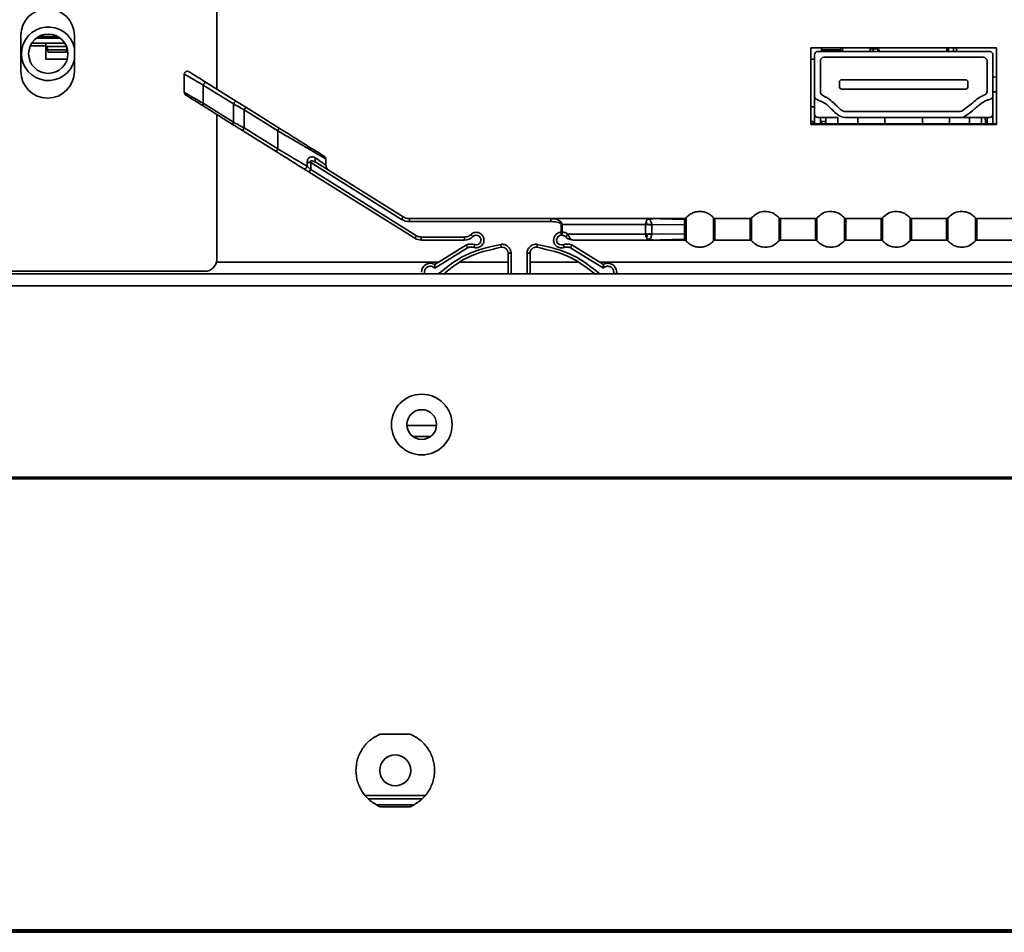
# Model space of a CAD drawing. Header units: millimetres. Extents: x 2 to 1120, y -2 to 861.
# Tile 22 of 226: x 309 to 337, y 103 to 129. Entities that reach past the tile are written whole.
import ezdxf

# ---------------------------------------------------------------- set-up
doc = ezdxf.new("R2010")
doc.units = ezdxf.units.MM

msp = doc.modelspace()

# ---------------------------------------------------------------- linework, layer by layer
at = {"color": 7, "linetype": 'Continuous', "lineweight": 35}
for p, q in [((314.8631, 126.7554), (314.8631, 129.1863)), ((309.3785, 127.2529), (309.3785, 128.2529)), ((309.8853, 128.2285), (310.4102, 128.2285)), ((310.8785, 128.2529), (310.8785, 127.2529)), ((309.6867, 128.0452), (310.0811, 128.0452)), ((310.0811, 127.9619), (310.0811, 128.0452)), ((310.0811, 128.0452), (310.6087, 128.0452)), ((310.0811, 127.9619), (310.0811, 127.5952)), ((310.6601, 127.9452), (310.0811, 127.9452)), ((336.6977, 127.9119), (331.4977, 127.9119)), ((331.4977, 127.9119), (331.4977, 125.7619)), ((332.3811, 127.8119), (332.3811, 127.9119)), ((335.3061, 127.8119), (335.3061, 127.9119)), ((335.4894, 127.9119), (335.4894, 127.8119)), ((336.6977, 125.7619), (336.6977, 127.9119)), ((310.6647, 127.8578), (310.1307, 127.8578)), ((310.1463, 127.7913), (310.6491, 127.7913)), ((331.5977, 127.7119), (331.5977, 126.5581)), ((331.6977, 127.8119), (336.4977, 127.8119)), ((332.3314, 127.8578), (331.7974, 127.8578)), ((331.8644, 127.6452), (336.3311, 127.6452)), ((333.2394, 127.8785), (333.1561, 127.8785)), ((333.2394, 127.8785), (333.2394, 127.8119)), ((333.2394, 127.8785), (333.3727, 127.8785)), ((333.3727, 127.8818), (333.3727, 127.8785)), ((336.5977, 126.5683), (336.5977, 127.7119)), ((310.0811, 127.5952), (310.6769, 127.5952)), ((331.4977, 127.5952), (331.5977, 127.5952)), ((331.7644, 126.6758), (331.7644, 127.5452)), ((336.4311, 127.5452), (336.4311, 126.6912)), ((313.9561, 127.1742), (313.9561, 126.6608)), ((336.6977, 127.0952), (336.6815, 127.0952)), ((315.3344, 126.3394), (314.4881, 126.8683)), ((314.4881, 126.8683), (314.4881, 126.3573)), ((315.4156, 126.4101), (314.5693, 126.9389)), ((332.2977, 126.9502), (332.2977, 126.8235)), ((332.3644, 127.0169), (335.8311, 127.0169)), ((335.8977, 126.8235), (335.8977, 126.9502)), ((331.5977, 126.0619), (331.5977, 126.5581)), ((335.8311, 126.7569), (332.3644, 126.7569)), ((336.6977, 126.6785), (336.5977, 126.6785)), ((336.5977, 126.0619), (336.5977, 126.5683)), ((314.481, 126.2866), (315.3273, 125.7578)), ((314.4881, 126.3573), (315.3344, 125.8285)), ((315.3344, 125.8285), (315.3344, 126.3394)), ((315.6755, 126.2477), (315.4156, 126.4101)), ((331.5977, 126.2619), (331.4977, 126.2619)), ((314.8631, 121.9863), (314.8631, 126.0479)), ((315.6314, 126.177), (315.6314, 125.6661)), ((316.5708, 125.59), (315.6314, 126.177)), ((316.6149, 125.6607), (315.6755, 126.2477)), ((331.5977, 125.7785), (331.5977, 126.0619)), ((335.6825, 126.1285), (332.4477, 126.1285)), ((336.5977, 126.0619), (336.5977, 125.7785)), ((315.3273, 125.7578), (315.5872, 125.5954)), ((331.5644, 125.8452), (331.4977, 125.8452)), ((331.4977, 125.7785), (336.6977, 125.7785)), ((331.4977, 125.7619), (336.6977, 125.7619)), ((331.5644, 125.7785), (331.5644, 125.8452)), ((331.6977, 125.9619), (331.9177, 125.9619)), ((331.7644, 125.7785), (331.7644, 125.9619)), ((331.7977, 125.8452), (331.7977, 125.7785)), ((331.9177, 125.8452), (331.7977, 125.8452)), ((331.9177, 125.9619), (331.9177, 125.7785)), ((332.2511, 125.9619), (331.9177, 125.9619)), ((332.4477, 125.9619), (335.7477, 125.9619)), ((332.8111, 125.7785), (332.8111, 125.9619)), ((333.5735, 125.7785), (333.5735, 125.9619)), ((334.6219, 125.7785), (334.6219, 125.9619)), ((335.3844, 125.7785), (335.3844, 125.9619)), ((335.9444, 125.9619), (335.7477, 125.9619)), ((336.2777, 125.9619), (335.9444, 125.9619)), ((336.2777, 125.7785), (336.2777, 125.9619)), ((336.2777, 125.9619), (336.4977, 125.9619)), ((336.3811, 125.9452), (336.3811, 125.9619)), ((336.3977, 125.7785), (336.3811, 125.9452)), ((336.4311, 125.9619), (336.4311, 125.7785)), ((315.5872, 125.5954), (316.5266, 125.0084)), ((315.6314, 125.6661), (316.5708, 125.0791)), ((316.5708, 125.0791), (316.5708, 125.59)), ((317.3964, 124.696), (317.3964, 124.595)), ((317.4983, 124.696), (317.3964, 124.696)), ((317.4983, 124.4995), (317.4983, 124.696)), ((317.4983, 124.696), (320.0388, 123.1085)), ((317.5975, 124.7203), (317.6647, 124.6903)), ((317.5996, 124.7253), (317.6398, 124.7135)), ((317.6647, 124.6903), (320.083, 123.1792)), ((317.9208, 124.6226), (317.9208, 124.7985)), ((317.4541, 124.4288), (317.4983, 124.4995)), ((320.4142, 122.5792), (317.4541, 124.4288)), ((320.4583, 122.6499), (317.4983, 124.4995)), ((320.2596, 123.1285), (324.2217, 123.1285)), ((320.2596, 123.0452), (320.2596, 123.1285)), ((324.2217, 123.0452), (320.2596, 123.0452)), ((324.2217, 123.1285), (326.9561, 123.1285)), ((324.2217, 123.1285), (324.2217, 123.0452)), ((324.5105, 122.9619), (324.5097, 122.7484)), ((324.5105, 122.9619), (324.5345, 122.9619)), ((326.8697, 122.9631), (324.5345, 122.9619)), ((324.5345, 122.7485), (324.5345, 122.9619)), ((326.8691, 122.9619), (327.0488, 122.9423)), ((326.8697, 122.9631), (326.8697, 122.694)), ((326.87, 122.966), (326.9079, 122.9648)), ((326.932, 123.1111), (326.9396, 123.1168)), ((326.932, 123.1111), (326.9447, 123.1102)), ((326.9544, 123.1246), (326.9396, 123.1168)), ((326.9447, 123.1102), (326.9396, 123.1168)), ((326.9447, 123.1102), (326.9872, 123.1091)), ((327.079, 123.1258), (326.9482, 123.1255)), ((326.9598, 123.1276), (326.9544, 123.1246)), ((326.9544, 123.1246), (326.9724, 123.1242)), ((327.9644, 123.1057), (326.9561, 123.1285)), ((326.9724, 123.1242), (326.9872, 123.1091)), ((327.0459, 122.9609), (327.0488, 122.9423)), ((327.9643, 122.9507), (327.0459, 122.9609)), ((327.9644, 123.1057), (327.9651, 123.1285)), ((328.0042, 123.1226), (328.0037, 123.1467)), ((329.7985, 123.1285), (328.8137, 123.1285)), ((328.8137, 122.5285), (328.8137, 123.1285)), ((329.7985, 123.1285), (329.7985, 122.5285)), ((329.837, 122.5104), (329.837, 123.1467)), ((330.6084, 123.1467), (330.6084, 122.5104)), ((331.6318, 123.1285), (330.647, 123.1285)), ((330.647, 122.5285), (330.647, 123.1285)), ((331.6318, 123.1285), (331.6318, 122.5285)), ((331.6704, 122.5104), (331.6704, 123.1467)), ((332.4418, 123.1467), (332.4418, 122.5104)), ((333.4651, 123.1285), (332.4803, 123.1285)), ((332.4803, 122.5285), (332.4803, 123.1285)), ((333.4651, 123.1285), (333.4651, 122.5285)), ((333.5037, 122.5104), (333.5037, 123.1467)), ((334.2751, 123.1467), (334.2751, 122.5104)), ((335.2985, 123.1285), (334.3137, 123.1285)), ((334.3137, 122.5285), (334.3137, 123.1285)), ((335.2985, 123.1285), (335.2985, 122.5285)), ((335.337, 122.5104), (335.337, 123.1467)), ((336.1084, 123.1467), (336.1084, 122.5104)), ((337.1318, 123.1285), (336.147, 123.1285)), ((336.147, 122.5285), (336.147, 123.1285)), ((324.5345, 122.7485), (324.5105, 122.7485)), ((326.8697, 122.694), (324.6914, 122.6952)), ((324.7043, 122.6714), (324.6914, 122.6952)), ((326.8698, 122.6953), (327.0488, 122.7148)), ((326.8705, 122.6911), (326.9245, 122.6928)), ((326.9245, 122.6928), (327.0459, 122.6962)), ((327.0488, 122.7148), (327.0459, 122.6962)), ((327.9643, 122.7064), (327.0459, 122.6962)), ((327.0488, 122.9423), (327.0488, 122.7148)), ((321.8031, 122.6119), (320.5908, 122.6119)), ((321.8031, 122.5285), (320.5908, 122.5285)), ((321.8031, 122.6119), (321.8031, 122.5285)), ((324.5133, 122.6652), (324.4662, 122.655)), ((324.6221, 122.6238), (324.6138, 122.6313)), ((326.9561, 122.5285), (324.8554, 122.5285)), ((326.9482, 122.541), (327.0791, 122.5313)), ((326.955, 122.5322), (326.9598, 122.5294)), ((327.9644, 122.5514), (326.9561, 122.5285)), ((327.0277, 122.5314), (327.079, 122.5313)), ((327.9651, 122.5285), (327.9644, 122.5514)), ((328.0037, 122.5104), (328.0042, 122.5345)), ((328.8137, 122.5285), (329.7985, 122.5285)), ((330.647, 122.5285), (331.6318, 122.5285)), ((332.4803, 122.5285), (333.4651, 122.5285)), ((334.3137, 122.5285), (335.2985, 122.5285)), ((336.147, 122.5285), (337.1318, 122.5285)), ((320.9678, 121.8468), (321.8553, 122.3899)), ((320.97, 121.7398), (321.8884, 122.3134)), ((323.0209, 121.5785), (323.0209, 122.1599)), ((323.5542, 122.1599), (323.6376, 122.1599)), ((323.6376, 122.1599), (323.6376, 121.5785)), ((324.7701, 122.3134), (325.6885, 121.7398)), ((324.8032, 122.3899), (325.6907, 121.8468)), ((605.1411, 121.5785), (202.7344, 121.5785)), ((242.0636, 121.6529), (314.5297, 121.6529)), ((322.2626, 121.579), (322.2626, 121.5785)), ((324.3959, 121.5785), (324.3959, 121.579)), ((202.9701, 121.2452), (604.9053, 121.2452)), ((321.02, 117.3319), (320.1888, 117.3319)), ((320.3589, 117.0252), (320.8499, 117.0252)), ((373.7277, 115.8919), (208.8031, 115.8919)), ((373.7294, 115.8452), (208.8031, 115.8452)), ((319.4411, 108.6952), (320.281, 108.6952)), ((320.6951, 106.9785), (319.027, 106.9785)), ((320.6044, 106.8785), (319.1177, 106.8785)), ((320.3646, 106.7119), (319.3575, 106.7119)), ((320.281, 106.6619), (319.4411, 106.6619)), ((202.2261, 103.1952), (605.6294, 103.1952)), ((202.2261, 103.1452), (605.6294, 103.1452)), ((207.2277, 103.2119), (600.6277, 103.2119))]:
    msp.add_line(p, q, dxfattribs=at)
at = {"color": 8, "linetype": 'Continuous', "lineweight": 35}
for p, q in [((309.6422, 127.9619), (310.0811, 127.9619)), ((309.809, 128.1785), (310.4864, 128.1785)), ((335.3561, 127.8119), (335.3561, 127.9119)), ((335.5727, 127.8119), (335.5727, 127.9119)), ((333.1561, 127.8785), (333.1561, 127.8119)), ((333.3727, 127.8785), (333.3727, 127.8119)), ((332.2511, 125.7785), (332.2511, 125.9619)), ((335.9444, 125.7785), (335.9444, 125.9619)), ((327.079, 123.1258), (327.0791, 123.1258)), ((323.1042, 121.5785), (323.1042, 122.1599)), ((323.5542, 122.1599), (323.5542, 121.5785)), ((321.0742, 121.9119), (314.8547, 121.9119)), ((323.0209, 121.9119), (321.6937, 121.9119)), ((324.9648, 121.9119), (323.6376, 121.9119)), ((565.6944, 121.9119), (325.5843, 121.9119))]:
    msp.add_line(p, q, dxfattribs=at)
at = {"color": 7, "linetype": 'Continuous', "lineweight": 35, "flags": 128}
for points in [[(333.2394, 127.8785), (333.2362, 127.9111), (333.236, 127.9119)], [(336.6815, 127.0952), (336.628, 127.0909), (336.5977, 127.0845)]]:
    msp.add_lwpolyline(points, dxfattribs=at)
at = {"color": 7, "linetype": 'Continuous', "lineweight": 35}
for centre, radius in [((310.1477, 127.7452), 0.55), ((320.6044, 117.3619), 0.85), ((320.6044, 117.3619), 0.4167), ((319.8611, 107.6785), 0.4333)]:
    msp.add_circle(centre, radius, dxfattribs=at)
for centre, radius, start, end in [((310.1285, 128.2529), 0.75, 360, 180), ((310.1477, 127.7452), 0.75, 13.00964, 346.99036), ((331.6977, 127.7119), 0.1, 90, 180), ((331.8644, 127.5452), 0.1, 90, 180), ((333.3227, 127.7952), 0.1, 9.59407, 60.01186), ((336.3311, 127.5452), 0.1, 0, 90), ((336.4977, 127.7119), 0.1, 0, 90), ((310.1285, 127.2529), 0.75, 180, 360), ((332.3644, 126.9502), 0.0667, 90, 180), ((332.3644, 126.8235), 0.0667, 180, 270), ((335.8311, 126.9502), 0.0667, 0, 90), ((335.8311, 126.8235), 0.0667, 270, 0), ((331.6977, 126.5581), 0.1, 180, 254.33978), ((331.8644, 126.6758), 0.1, 180, 246.84642), ((336.3311, 126.6912), 0.1, 291.64924, 0), ((336.4977, 126.5683), 0.1, 281.45575, 0), ((331.6977, 126.0619), 0.1, 180, 270), ((335.6825, 126.2285), 0.1, 270, 304.12354), ((336.4977, 126.0619), 0.1, 270, 0), ((320.2596, 123.4619), 0.3333, 238, 270), ((320.5908, 122.8619), 0.3333, 238, 270), ((321.8031, 122.8619), 0.3333, 270, 314.41531), ((321.9877, 122.084), 0.3333, 72.2898, 113.4052), ((322.1297, 122.5285), 0.1333, 252.2898, 134.41531), ((324.5169, 122.5281), 0.1367, 111.77168, 289.11301), ((324.6708, 122.084), 0.3333, 66.5948, 109.11301), ((322.8542, 122.1599), 0.1667, 0, 98.50809), ((323.8042, 122.1599), 0.1667, 81.49191, 180), ((314.5297, 121.9863), 0.3333, 270, 0), ((320.8459, 121.6285), 0.25, 60.82688, 180)]:
    msp.add_arc(centre, radius, start, end, dxfattribs=at)
for centre, major_axis, start_param, end_param in [((310.1102, 127.4452), (0, 0.5), 5.6827826, 6.2831853), ((310.6852, 127.4452), (0, 0.5), 0.3706553, 0.6004027), ((331.7769, 127.4452), (0, 0.5), 5.6827826, 5.9159773), ((332.3519, 127.4452), (0, 0.5), 0.367208, 0.6004027), ((310.1463, 128.1713), (0, 0.38), 2.54119, 3.1415927), ((310.6491, 128.1713), (0, 0.38), 3.1415927, 3.7419953), ((331.813, 128.1713), (0, 0.38), 2.54119, 2.8110445), ((332.3158, 128.1713), (0, 0.38), 3.4721408, 3.7419953)]:
    msp.add_ellipse(centre, major_axis=major_axis, ratio=0.0725806, start_param=start_param, end_param=end_param, dxfattribs=at)
for points, knots in [([(333.2394, 127.8952), (333.2425, 127.8952), (333.2488, 127.8952), (333.2761, 127.8952), (333.3033, 127.8952), (333.3199, 127.8952), (333.3227, 127.8952)], [0, 0, 0, 0, 0.3115967, 0.6231528, 0.935702, 1, 1, 1, 1]), ([(333.3227, 127.8952), (333.3318, 127.8946), (333.3489, 127.8935), (333.3651, 127.8856), (333.3727, 127.8818)], [0, 0, 0, 0, 0.5293229, 1, 1, 1, 1]), ([(314.0836, 127.2425), (314.0766, 127.2461), (314.0627, 127.2532), (314.0396, 127.2561), (314.0178, 127.2532), (313.9982, 127.2452), (313.9811, 127.2326), (313.9673, 127.2154), (313.9577, 127.1941), (313.9566, 127.1785), (313.9561, 127.1707)], [0, 0, 0, 0, 0.1313667, 0.2613578, 0.3852422, 0.4995246, 0.6142712, 0.7385117, 0.868678, 1, 1, 1, 1]), ([(314.5693, 126.9389), (314.5039, 126.9798), (314.3732, 127.0615), (314.2173, 127.1589), (314.1057, 127.2287), (314.0909, 127.2379), (314.0836, 127.2425)], [0, 0, 0, 0, 0.2511114, 0.501442, 0.7510196, 1, 1, 1, 1]), ([(313.9563, 126.6597), (313.9573, 126.6506), (313.9592, 126.632), (313.9733, 126.607), (313.9881, 126.5957), (313.9953, 126.5902)], [0, 0, 0, 0, 0.3285577, 0.6737666, 1, 1, 1, 1]), ([(313.9953, 126.5902), (314.0026, 126.5856), (314.0173, 126.5764), (314.1289, 126.5066), (314.2848, 126.4092), (314.4156, 126.3275), (314.481, 126.2866)], [0, 0, 0, 0, 0.2489796, 0.4985566, 0.7488863, 1, 1, 1, 1]), ([(332.4477, 126.1285), (332.4356, 126.1307), (332.392, 126.1385), (332.2549, 126.2469), (332.0929, 126.4323), (331.904, 126.5391), (331.8251, 126.5838)], [0, 0, 0, 0, 0.0472618, 0.1695434, 0.6527195, 1, 1, 1, 1]), ([(336.3679, 126.5982), (336.3068, 126.5683), (336.1848, 126.5085), (335.9894, 126.3361), (335.8372, 126.2206), (335.7386, 126.1458)], [0, 0, 0, 0, 0.2615811, 0.5217384, 1, 1, 1, 1]), ([(315.3344, 126.3394), (315.3739, 126.3177), (315.4692, 126.2652), (315.5716, 126.2096), (315.6314, 126.177)], [0, 0, 0, 0, 0.4156263, 1, 1, 1, 1]), ([(331.6707, 126.4618), (331.7435, 126.433), (331.9258, 126.3608), (332.0946, 126.168), (332.2518, 126.0337), (332.3566, 125.9719), (332.4203, 125.9649), (332.4477, 125.9619)], [0, 0, 0, 0, 0.247605, 0.6201531, 0.7971139, 0.9124979, 1, 1, 1, 1]), ([(335.7477, 125.9619), (335.7489, 125.962), (335.7546, 125.9629), (335.7765, 125.974), (335.859, 126.0228), (336.0196, 126.1388), (336.2052, 126.314), (336.3852, 126.435), (336.4894, 126.4627), (336.5176, 126.4702)], [0, 0, 0, 0, 0.0037488, 0.0186565, 0.0779805, 0.3151059, 0.6530655, 0.9060231, 1, 1, 1, 1]), ([(315.6314, 125.6661), (315.5716, 125.6986), (315.4692, 125.7543), (315.3739, 125.8067), (315.3344, 125.8285)], [0, 0, 0, 0, 0.584381, 1, 1, 1, 1]), ([(317.8816, 124.8692), (317.876, 124.8727), (317.8647, 124.8798), (317.7771, 124.9345), (317.6469, 125.0159), (317.4234, 125.1555), (317.076, 125.3726), (316.7687, 125.5646), (316.6149, 125.6607)], [0, 0, 0, 0, 0.124719, 0.2495489, 0.3745554, 0.4997446, 0.7495841, 1, 1, 1, 1]), ([(316.5266, 125.0084), (316.664, 124.9226), (316.9384, 124.7511), (317.1804, 124.5999), (317.3012, 124.5243)], [0, 0, 0, 0, 0.5004127, 1, 1, 1, 1]), ([(317.3964, 124.595), (317.2887, 124.6582), (317.0338, 124.8075), (316.7403, 124.9797), (316.5708, 125.0791)], [0, 0, 0, 0, 0.422616, 1, 1, 1, 1]), ([(317.3964, 124.696), (317.3973, 124.7141), (317.399, 124.7487), (317.4163, 124.7957), (317.4439, 124.832), (317.4889, 124.8602), (317.5547, 124.8684), (317.5986, 124.8448), (317.6231, 124.8316)], [0, 0, 0, 0, 0.1292178, 0.2466466, 0.3633849, 0.4872253, 0.7133319, 1, 1, 1, 1]), ([(317.6647, 124.6903), (317.6558, 124.6973), (317.6376, 124.7118), (317.6216, 124.7465), (317.6153, 124.7875), (317.6206, 124.8171), (317.6231, 124.8316)], [0, 0, 0, 0, 0.2448089, 0.5000007, 0.7551921, 1, 1, 1, 1]), ([(317.9208, 124.7997), (317.9203, 124.8055), (317.9195, 124.817), (317.9137, 124.8333), (317.9028, 124.8526), (317.89, 124.8627), (317.8816, 124.8692)], [0, 0, 0, 0, 0.208311, 0.4167269, 0.6208617, 1, 1, 1, 1]), ([(317.9992, 124.4813), (317.9862, 124.491), (317.9642, 124.5073), (317.9425, 124.5386), (317.9252, 124.575), (317.9225, 124.6042), (317.9208, 124.6227)], [0, 0, 0, 0, 0.28758917, 0.4838942, 0.67217633, 1, 1, 1, 1]), ([(317.3012, 124.5243), (317.3213, 124.5118), (317.3687, 124.4822), (317.4229, 124.4483), (317.4541, 124.4288)], [0, 0, 0, 0, 0.4244699, 1, 1, 1, 1]), ([(317.3964, 124.595), (317.3936, 124.5888), (317.3882, 124.5765), (317.3768, 124.5594), (317.3643, 124.545), (317.3513, 124.5337), (317.338, 124.5255), (317.3246, 124.5206), (317.3116, 124.5196), (317.3047, 124.5228), (317.3013, 124.5243)], [0, 0, 0, 0, 0.1308728, 0.2601394, 0.3841247, 0.4999997, 0.615875, 0.7398605, 0.8691272, 1, 1, 1, 1]), ([(317.3964, 124.595), (317.4124, 124.58), (317.4448, 124.5497), (317.4804, 124.5163), (317.4983, 124.4995)], [0, 0, 0, 0, 0.49593684, 1, 1, 1, 1]), ([(328.0037, 123.1467), (328.0266, 123.1714), (328.0741, 123.2225), (328.1662, 123.2803), (328.2731, 123.3195), (328.3894, 123.3331), (328.5057, 123.3195), (328.6126, 123.2803), (328.7048, 123.2225), (328.7522, 123.1714), (328.7751, 123.1467)], [0, 0, 0, 0, 0.1143113, 0.2373161, 0.3668852, 0.5000042, 0.6331225, 0.7626898, 0.885692, 1, 1, 1, 1]), ([(330.6084, 123.1467), (330.5724, 123.1832), (330.4968, 123.2597), (330.3399, 123.3244), (330.1573, 123.3359), (329.9726, 123.2794), (329.8807, 123.1895), (329.837, 123.1467)], [0, 0, 0, 0, 0.174207, 0.3654413, 0.5645272, 0.7930043, 1, 1, 1, 1]), ([(332.4418, 123.1467), (332.4057, 123.1832), (332.3302, 123.2597), (332.1732, 123.3244), (331.9906, 123.3359), (331.8059, 123.2794), (331.7141, 123.1895), (331.6704, 123.1467)], [0, 0, 0, 0, 0.17420702, 0.36544129, 0.56452719, 0.79300429, 1, 1, 1, 1]), ([(334.2751, 123.1467), (334.2391, 123.1832), (334.1635, 123.2597), (334.0066, 123.3244), (333.824, 123.3359), (333.6393, 123.2794), (333.5474, 123.1895), (333.5037, 123.1467)], [0, 0, 0, 0, 0.17420702, 0.36544129, 0.56452719, 0.79300429, 1, 1, 1, 1]), ([(336.1084, 123.1467), (336.0724, 123.1832), (335.9968, 123.2597), (335.8399, 123.3244), (335.6573, 123.3359), (335.4726, 123.2794), (335.3807, 123.1895), (335.337, 123.1467)], [0, 0, 0, 0, 0.174207, 0.3654413, 0.5645272, 0.7930043, 1, 1, 1, 1]), ([(324.5345, 122.9619), (324.5331, 122.9729), (324.5302, 122.9963), (324.5096, 123.0289), (324.4785, 123.059), (324.4237, 123.0923), (324.3368, 123.1218), (324.2629, 123.1261), (324.2217, 123.1285)], [0, 0, 0, 0, 0.0838771, 0.1781544, 0.2885998, 0.4188506, 0.6755616, 1, 1, 1, 1]), ([(324.2217, 123.0452), (324.2766, 123.043), (324.3584, 123.0397), (324.4508, 123.015), (324.4924, 122.9936), (324.5062, 122.977), (324.5098, 122.9683), (324.5102, 122.964), (324.5105, 122.9619)], [0, 0, 0, 0, 0.5229232, 0.7769512, 0.911199, 0.9588929, 0.9798326, 1, 1, 1, 1]), ([(326.89, 123.0406), (326.8855, 123.0272), (326.8774, 123.0033), (326.872, 122.9754), (326.8697, 122.9631)], [0, 0, 0, 0, 0.5599152, 1, 1, 1, 1]), ([(326.932, 123.1111), (326.9238, 123.1029), (326.9076, 123.0866), (326.8958, 123.0559), (326.89, 123.0406)], [0, 0, 0, 0, 0.50101253, 1, 1, 1, 1]), ([(326.9079, 122.9648), (326.9059, 122.9777), (326.9018, 123.0043), (326.8941, 123.0283), (326.8901, 123.0406)], [0, 0, 0, 0, 0.4891844, 1, 1, 1, 1]), ([(326.9079, 122.9648), (326.9307, 122.9641), (326.9762, 122.9627), (327.0227, 122.9615), (327.0459, 122.9609)], [0, 0, 0, 0, 0.5003805, 1, 1, 1, 1]), ([(326.9561, 123.1285), (326.9555, 123.1285), (326.9542, 123.1285), (326.9544, 123.1284), (326.9567, 123.1281), (326.9586, 123.1278), (326.9598, 123.1276)], [0, 0, 0, 0, 0.2292679, 0.4607127, 0.6469776, 1, 1, 1, 1]), ([(327.9712, 123.1285), (327.7792, 123.1284), (327.434, 123.1282), (327.103, 123.1284), (326.9561, 123.1285)], [0, 0, 0, 0, 0.55619212, 1, 1, 1, 1]), ([(326.9598, 123.1276), (326.9613, 123.1274), (326.9642, 123.1271), (326.9691, 123.1261), (326.971, 123.125), (326.9724, 123.1242)], [0, 0, 0, 0, 0.2287975, 0.4679393, 1, 1, 1, 1]), ([(326.9872, 123.1091), (326.9926, 123.101), (327.0031, 123.0848), (327.0239, 123.0492), (327.0379, 123.0072), (327.0433, 122.9759), (327.0459, 122.9609)], [0, 0, 0, 0, 0.2555595, 0.5078912, 0.7630874, 1, 1, 1, 1]), ([(327.9643, 122.9507), (327.9642, 122.9677), (327.9638, 123.0017), (327.9638, 123.0452), (327.9639, 123.0815), (327.9642, 123.0976), (327.9644, 123.1057)], [0, 0, 0, 0, 0.2504375, 0.4997766, 0.7492322, 1, 1, 1, 1]), ([(328.0042, 122.9576), (328.0016, 122.9565), (327.9965, 122.9543), (327.9865, 122.9521), (327.9756, 122.9507), (327.9681, 122.9507), (327.9643, 122.9507)], [0, 0, 0, 0, 0.2467578, 0.4999973, 0.7532382, 1, 1, 1, 1]), ([(327.9643, 122.7064), (327.9645, 122.7262), (327.965, 122.7656), (327.9652, 122.8286), (327.965, 122.8915), (327.9645, 122.931), (327.9643, 122.9507)], [0, 0, 0, 0, 0.2503047, 0.5002511, 0.750095, 1, 1, 1, 1]), ([(328.0042, 123.1226), (328.0016, 123.1201), (327.9964, 123.115), (327.9865, 123.1096), (327.9757, 123.1062), (327.9681, 123.1059), (327.9644, 123.1057)], [0, 0, 0, 0, 0.2473135, 0.5007216, 0.7537548, 1, 1, 1, 1]), ([(327.9651, 123.1285), (327.9688, 123.1288), (327.9761, 123.1292), (327.9866, 123.133), (327.9962, 123.1387), (328.0012, 123.1441), (328.0037, 123.1467)], [0, 0, 0, 0, 0.2464645, 0.4993537, 0.7525778, 1, 1, 1, 1]), ([(328.0042, 122.6995), (328.0041, 122.7204), (328.0037, 122.762), (328.0037, 122.8286), (328.0037, 122.8951), (328.004, 122.9367), (328.0042, 122.9576)], [0, 0, 0, 0, 0.2501187, 0.5000209, 0.7500297, 1, 1, 1, 1]), ([(328.0042, 122.9576), (328.0045, 122.9927), (328.0052, 123.0645), (328.0045, 123.103), (328.0042, 123.1226)], [0, 0, 0, 0, 0.4891798, 1, 1, 1, 1]), ([(328.7751, 123.1467), (328.7751, 123.1442), (328.7751, 123.1386), (328.7751, 123.0955), (328.7751, 123.0381), (328.7751, 122.9784), (328.7751, 122.9069), (328.7751, 122.8285), (328.7751, 122.7502), (328.7751, 122.6787), (328.7751, 122.619), (328.7751, 122.5616), (328.7751, 122.5185), (328.7751, 122.5129), (328.7751, 122.5104)], [0, 0, 0, 0, 0.09031842, 0.20456319, 0.27141989, 0.34393615, 0.4207855, 0.5, 0.5792145, 0.65606385, 0.72858011, 0.79543681, 0.90968158, 1, 1, 1, 1]), ([(328.8137, 123.1285), (328.8053, 123.1296), (328.7904, 123.1316), (328.7798, 123.1421), (328.7751, 123.1467)], [0, 0, 0, 0, 0.56, 1, 1, 1, 1]), ([(329.837, 123.1467), (329.8309, 123.141), (329.8199, 123.1307), (329.805, 123.1292), (329.7985, 123.1285)], [0, 0, 0, 0, 0.56, 1, 1, 1, 1]), ([(330.647, 123.1259), (330.6434, 123.1261), (330.636, 123.1266), (330.6254, 123.1303), (330.6158, 123.136), (330.6108, 123.1414), (330.6083, 123.1441)], [0, 0, 0, 0, 0.2469988, 0.5001123, 0.7531668, 1, 1, 1, 1]), ([(330.6084, 123.1467), (330.6146, 123.141), (330.6256, 123.1307), (330.6405, 123.1292), (330.647, 123.1285)], [0, 0, 0, 0, 0.56, 1, 1, 1, 1]), ([(331.6704, 123.1467), (331.6642, 123.141), (331.6532, 123.1307), (331.6383, 123.1292), (331.6318, 123.1285)], [0, 0, 0, 0, 0.56, 1, 1, 1, 1]), ([(332.4803, 123.1259), (332.4767, 123.1261), (332.4693, 123.1266), (332.4588, 123.1303), (332.4492, 123.136), (332.4441, 123.1414), (332.4416, 123.1441)], [0, 0, 0, 0, 0.2469988, 0.5001123, 0.7531668, 1, 1, 1, 1]), ([(332.4418, 123.1467), (332.4479, 123.141), (332.459, 123.1307), (332.4738, 123.1292), (332.4803, 123.1285)], [0, 0, 0, 0, 0.56, 1, 1, 1, 1]), ([(333.5037, 123.1467), (333.4975, 123.141), (333.4865, 123.1307), (333.4717, 123.1292), (333.4651, 123.1285)], [0, 0, 0, 0, 0.56, 1, 1, 1, 1]), ([(334.3137, 123.1259), (334.31, 123.1261), (334.3026, 123.1266), (334.2921, 123.1303), (334.2825, 123.136), (334.2775, 123.1414), (334.275, 123.1441)], [0, 0, 0, 0, 0.2469988, 0.5001123, 0.7531668, 1, 1, 1, 1]), ([(334.2751, 123.1467), (334.2813, 123.141), (334.2923, 123.1307), (334.3071, 123.1292), (334.3137, 123.1285)], [0, 0, 0, 0, 0.56, 1, 1, 1, 1]), ([(335.337, 123.1467), (335.3309, 123.141), (335.3199, 123.1307), (335.305, 123.1292), (335.2985, 123.1285)], [0, 0, 0, 0, 0.56, 1, 1, 1, 1]), ([(336.147, 123.1259), (336.1434, 123.1261), (336.136, 123.1266), (336.1254, 123.1303), (336.1158, 123.136), (336.1108, 123.1414), (336.1083, 123.1441)], [0, 0, 0, 0, 0.2469988, 0.5001123, 0.7531668, 1, 1, 1, 1]), ([(336.1084, 123.1467), (336.1146, 123.141), (336.1256, 123.1307), (336.1405, 123.1292), (336.147, 123.1285)], [0, 0, 0, 0, 0.56, 1, 1, 1, 1]), ([(322.0638, 122.3221), (322.08, 122.3181), (322.1143, 122.3097), (322.1703, 122.3132), (322.2274, 122.3319), (322.279, 122.3674), (322.3183, 122.4161), (322.341, 122.4708), (322.3487, 122.5261), (322.3425, 122.5791), (322.3242, 122.6292), (322.2925, 122.6751), (322.2477, 122.7138), (322.1907, 122.7396), (322.1286, 122.7482), (322.0702, 122.7393), (322.0184, 122.7178), (321.9915, 122.6948), (321.978, 122.6833)], [0, 0, 0, 0, 0.0547884, 0.115684, 0.1814602, 0.249979, 0.3184979, 0.3842741, 0.4422266, 0.4999871, 0.5579396, 0.6157, 0.6814761, 0.749995, 0.8185138, 0.88429, 0.9421924, 1, 1, 1, 1]), ([(321.978, 122.6833), (321.9863, 122.6749), (322.0035, 122.6573), (322.0231, 122.6373), (322.0344, 122.6257), (322.0357, 122.6244), (322.0364, 122.6238)], [0, 0, 0, 0, 0.27026133, 0.56242939, 0.78973642, 1, 1, 1, 1]), ([(324.5097, 122.7484), (324.4946, 122.747), (324.4644, 122.7442), (324.4202, 122.7278), (324.3789, 122.7023), (324.3432, 122.6667), (324.3166, 122.6242), (324.3008, 122.5785), (324.2951, 122.5325), (324.2989, 122.4875), (324.3116, 122.4441), (324.3338, 122.4029), (324.3652, 122.366), (324.4055, 122.3361), (324.4515, 122.316), (324.499, 122.3072), (324.5456, 122.3079), (324.5745, 122.3161), (324.5889, 122.3202)], [0, 0, 0, 0, 0.0600248, 0.1199285, 0.1848985, 0.2513735, 0.3176585, 0.3820865, 0.4412692, 0.5002125, 0.5599563, 0.6194588, 0.6842052, 0.750569, 0.8168646, 0.881416, 0.9407683, 1, 1, 1, 1]), ([(324.5097, 122.7484), (324.5097, 122.7428), (324.5097, 122.7318), (324.5083, 122.7109), (324.5104, 122.6888), (324.5105, 122.6762), (324.5107, 122.6717), (324.511, 122.6707), (324.5115, 122.6688), (324.5126, 122.666), (324.513, 122.6655), (324.5133, 122.6652)], [0, 0, 0, 0, 0.1264477, 0.2534174, 0.5016831, 0.7217919, 0.7502593, 0.7621009, 0.7871022, 0.8749795, 1, 1, 1, 1]), ([(324.5345, 122.7485), (324.5346, 122.7378), (324.5347, 122.7213), (324.5324, 122.7018), (324.5298, 122.6886), (324.5263, 122.6782), (324.5213, 122.6682), (324.5169, 122.6664), (324.514, 122.6653)], [0, 0, 0, 0, 0.2473519, 0.3784021, 0.5106514, 0.6413482, 0.7679273, 1, 1, 1, 1]), ([(324.6914, 122.6952), (324.6754, 122.7066), (324.646, 122.7275), (324.592, 122.7463), (324.5551, 122.7477), (324.5345, 122.7485)], [0, 0, 0, 0, 0.3441925, 0.6332455, 1, 1, 1, 1]), ([(324.6138, 122.6313), (324.615, 122.6308), (324.6174, 122.6296), (324.624, 122.6315), (324.6329, 122.6365), (324.644, 122.6447), (324.6563, 122.6557), (324.6689, 122.6684), (324.6808, 122.6818), (324.6879, 122.6909), (324.6914, 122.6952)], [0, 0, 0, 0, 0.1143656, 0.237381, 0.3669239, 0.4999959, 0.6330687, 0.7626136, 0.8856317, 1, 1, 1, 1]), ([(326.8697, 122.694), (326.8718, 122.6828), (326.8766, 122.6577), (326.887, 122.6243), (326.8943, 122.6048), (326.8976, 122.596)], [0, 0, 0, 0, 0.3043885, 0.6878349, 1, 1, 1, 1]), ([(326.9245, 122.6928), (326.9213, 122.6737), (326.9154, 122.6386), (326.9031, 122.6093), (326.8976, 122.596)], [0, 0, 0, 0, 0.54543077, 1, 1, 1, 1]), ([(327.0459, 122.6962), (327.0434, 122.6816), (327.0381, 122.6512), (327.0247, 122.61), (327.0047, 122.5749), (326.9942, 122.5585), (326.9889, 122.5503)], [0, 0, 0, 0, 0.2368907, 0.4921061, 0.7455447, 1, 1, 1, 1]), ([(327.9644, 122.5514), (327.9642, 122.5595), (327.9639, 122.5756), (327.9639, 122.6119), (327.9638, 122.6553), (327.9642, 122.6894), (327.9643, 122.7064)], [0, 0, 0, 0, 0.250755, 0.5001981, 0.7495436, 1, 1, 1, 1]), ([(328.0042, 122.6995), (328.0016, 122.7006), (327.9964, 122.7027), (327.9865, 122.705), (327.9756, 122.7063), (327.9681, 122.7064), (327.9643, 122.7064)], [0, 0, 0, 0, 0.2472381, 0.5006457, 0.7537178, 1, 1, 1, 1]), ([(328.0042, 122.5345), (328.0045, 122.5541), (328.0052, 122.5925), (328.0045, 122.6644), (328.0042, 122.6995)], [0, 0, 0, 0, 0.5107737, 1, 1, 1, 1]), ([(322.0638, 122.3221), (322.0673, 122.3334), (322.0748, 122.3568), (322.0833, 122.3834), (322.0883, 122.3989), (322.0888, 122.4007), (322.0891, 122.4015)], [0, 0, 0, 0, 0.2702613, 0.5624294, 0.7897364, 1, 1, 1, 1]), ([(323.1042, 122.1599), (323.1033, 122.1769), (323.1013, 122.211), (323.0846, 122.2614), (323.0575, 122.3091), (323.0188, 122.3509), (322.9718, 122.383), (322.9206, 122.4027), (322.8683, 122.4118), (322.8342, 122.4087), (322.8173, 122.4071)], [0, 0, 0, 0, 0.1190863, 0.2379668, 0.3673086, 0.5000044, 0.6327002, 0.7620421, 0.8811243, 1, 1, 1, 1]), ([(322.8173, 122.4071), (322.819, 122.3954), (322.8226, 122.3711), (322.8268, 122.3435), (322.8292, 122.3274), (322.8295, 122.3256), (322.8296, 122.3247)], [0, 0, 0, 0, 0.2702613, 0.5624294, 0.7897364, 1, 1, 1, 1]), ([(323.8412, 122.4071), (323.8242, 122.4087), (323.7902, 122.4118), (323.7379, 122.4027), (323.6867, 122.383), (323.6397, 122.3509), (323.601, 122.3091), (323.5739, 122.2614), (323.5572, 122.211), (323.5552, 122.1769), (323.5542, 122.1599)], [0, 0, 0, 0, 0.11908634, 0.23796676, 0.36730863, 0.50000444, 0.63270024, 0.76204211, 0.88112432, 1, 1, 1, 1]), ([(323.8412, 122.4071), (323.8395, 122.3954), (323.8359, 122.3711), (323.8317, 122.3435), (323.8293, 122.3274), (323.829, 122.3256), (323.8289, 122.3247)], [0, 0, 0, 0, 0.2702613, 0.5624294, 0.7897364, 1, 1, 1, 1]), ([(324.6138, 122.6313), (324.6012, 122.6402), (324.5709, 122.6616), (324.5345, 122.6639), (324.5133, 122.6652)], [0, 0, 0, 0, 0.4144548, 1, 1, 1, 1]), ([(324.5889, 122.3202), (324.5855, 122.3301), (324.5802, 122.3453), (324.5739, 122.3637), (324.5695, 122.3763), (324.566, 122.3865), (324.5626, 122.3963), (324.562, 122.3979), (324.5616, 122.3989)], [0, 0, 0, 0, 0.2394568, 0.3683607, 0.5, 0.6316393, 0.7605432, 1, 1, 1, 1]), ([(324.6221, 122.6238), (324.6254, 122.6223), (324.6304, 122.62), (324.6427, 122.6238), (324.6541, 122.6294), (324.6669, 122.6377), (324.68, 122.6479), (324.6927, 122.6593), (324.7005, 122.6675), (324.7043, 122.6714)], [0, 0, 0, 0, 0.2341196, 0.3622585, 0.4942394, 0.6269872, 0.7573201, 0.8823872, 1, 1, 1, 1]), ([(324.6221, 122.6238), (324.638, 122.61), (324.6732, 122.5794), (324.7514, 122.5393), (324.8145, 122.5328), (324.8554, 122.5285)], [0, 0, 0, 0, 0.2236547, 0.4977174, 1, 1, 1, 1]), ([(324.8554, 122.5285), (324.8366, 122.5321), (324.8047, 122.5381), (324.7622, 122.5776), (324.7305, 122.6211), (324.7127, 122.6553), (324.7043, 122.6714)], [0, 0, 0, 0, 0.3604491, 0.6133334, 0.8179383, 1, 1, 1, 1]), ([(326.8976, 122.596), (326.8994, 122.5917), (326.907, 122.5736), (326.9184, 122.5583), (326.928, 122.5495), (326.9294, 122.5481)], [0, 0, 0, 0, 0.2082162, 0.8801234, 1, 1, 1, 1]), ([(326.9294, 122.5481), (326.9337, 122.5446), (326.9386, 122.5406), (326.9436, 122.5376), (326.9442, 122.5373)], [0, 0, 0, 0, 0.8790375, 1, 1, 1, 1]), ([(326.9295, 122.5481), (326.9341, 122.5485), (326.9423, 122.5491), (326.9505, 122.5495), (326.9542, 122.5496)], [0, 0, 0, 0, 0.5601439, 1, 1, 1, 1]), ([(326.9542, 122.5496), (326.9523, 122.547), (326.949, 122.5424), (326.9457, 122.5388), (326.9442, 122.5373)], [0, 0, 0, 0, 0.5587045, 1, 1, 1, 1]), ([(326.9442, 122.5373), (326.9472, 122.5357), (326.9509, 122.5338), (326.9543, 122.5324), (326.955, 122.5322)], [0, 0, 0, 0, 0.816831, 1, 1, 1, 1]), ([(326.9542, 122.5496), (326.9606, 122.5499), (326.9722, 122.5503), (326.9838, 122.5503), (326.9889, 122.5503)], [0, 0, 0, 0, 0.5603475, 1, 1, 1, 1]), ([(326.9598, 122.5294), (326.9577, 122.5292), (326.9547, 122.5287), (326.9542, 122.5286), (326.9554, 122.5285), (326.9561, 122.5285)], [0, 0, 0, 0, 0.5373101, 0.768236, 1, 1, 1, 1]), ([(326.955, 122.5322), (326.9581, 122.5323), (326.9637, 122.5325), (326.9692, 122.5325), (326.9717, 122.5326)], [0, 0, 0, 0, 0.5601898, 1, 1, 1, 1]), ([(326.9561, 122.5285), (327.0807, 122.5285), (327.4048, 122.5285), (327.7554, 122.5285), (327.9712, 122.5285)], [0, 0, 0, 0, 0.3844601, 1, 1, 1, 1]), ([(326.9717, 122.5326), (326.9704, 122.5319), (326.9676, 122.5306), (326.9625, 122.5299), (326.9598, 122.5295)], [0, 0, 0, 0, 0.4798825, 1, 1, 1, 1]), ([(326.9889, 122.5503), (326.9859, 122.5465), (326.9805, 122.5396), (326.9753, 122.5347), (326.9722, 122.5329), (326.9717, 122.5326)], [0, 0, 0, 0, 0.515488, 0.9229254, 1, 1, 1, 1]), ([(327.9644, 122.5514), (327.9681, 122.5512), (327.9757, 122.5509), (327.9865, 122.5475), (327.9964, 122.5421), (328.0016, 122.537), (328.0042, 122.5345)], [0, 0, 0, 0, 0.2462457, 0.4992793, 0.7526872, 1, 1, 1, 1]), ([(328.0037, 122.5104), (328.0012, 122.513), (327.9962, 122.5184), (327.9866, 122.5241), (327.9761, 122.5279), (327.9688, 122.5283), (327.9651, 122.5285)], [0, 0, 0, 0, 0.2474222, 0.5006463, 0.7535355, 1, 1, 1, 1]), ([(328.7751, 122.5104), (328.7522, 122.4857), (328.7048, 122.4346), (328.6126, 122.3768), (328.5057, 122.3376), (328.3894, 122.324), (328.2731, 122.3376), (328.1662, 122.3768), (328.0741, 122.4346), (328.0266, 122.4857), (328.0037, 122.5104)], [0, 0, 0, 0, 0.114308, 0.2373102, 0.3668775, 0.4999958, 0.6331148, 0.7626839, 0.8856887, 1, 1, 1, 1]), ([(328.7751, 122.5104), (328.7813, 122.5161), (328.7923, 122.5264), (328.8071, 122.5279), (328.8137, 122.5285)], [0, 0, 0, 0, 0.56, 1, 1, 1, 1]), ([(329.7985, 122.5285), (329.8068, 122.5274), (329.8218, 122.5255), (329.8324, 122.515), (329.837, 122.5104)], [0, 0, 0, 0, 0.56, 1, 1, 1, 1]), ([(329.837, 122.5104), (329.8731, 122.4739), (329.9486, 122.3974), (330.1056, 122.3327), (330.2882, 122.3212), (330.4729, 122.3777), (330.5648, 122.4676), (330.6084, 122.5104)], [0, 0, 0, 0, 0.174207, 0.3654413, 0.5645272, 0.7930043, 1, 1, 1, 1]), ([(330.647, 122.5285), (330.6387, 122.5274), (330.6237, 122.5255), (330.6131, 122.515), (330.6084, 122.5104)], [0, 0, 0, 0, 0.56, 1, 1, 1, 1]), ([(331.6318, 122.5285), (331.6402, 122.5274), (331.6551, 122.5255), (331.6657, 122.515), (331.6704, 122.5104)], [0, 0, 0, 0, 0.56, 1, 1, 1, 1]), ([(331.6704, 122.5104), (331.7064, 122.4739), (331.782, 122.3974), (331.9389, 122.3327), (332.1215, 122.3212), (332.3062, 122.3777), (332.3981, 122.4676), (332.4418, 122.5104)], [0, 0, 0, 0, 0.174207, 0.3654413, 0.5645272, 0.7930043, 1, 1, 1, 1]), ([(332.4803, 122.5285), (332.472, 122.5274), (332.4571, 122.5255), (332.4464, 122.515), (332.4418, 122.5104)], [0, 0, 0, 0, 0.56, 1, 1, 1, 1]), ([(333.4651, 122.5285), (333.4735, 122.5274), (333.4884, 122.5255), (333.499, 122.515), (333.5037, 122.5104)], [0, 0, 0, 0, 0.56, 1, 1, 1, 1]), ([(333.5037, 122.5104), (333.5397, 122.4739), (333.6153, 122.3974), (333.7722, 122.3327), (333.9548, 122.3212), (334.1395, 122.3777), (334.2314, 122.4676), (334.2751, 122.5104)], [0, 0, 0, 0, 0.174207, 0.3654413, 0.5645272, 0.7930043, 1, 1, 1, 1]), ([(334.3137, 122.5285), (334.3053, 122.5274), (334.2904, 122.5255), (334.2798, 122.515), (334.2751, 122.5104)], [0, 0, 0, 0, 0.56, 1, 1, 1, 1]), ([(335.2985, 122.5285), (335.3068, 122.5274), (335.3218, 122.5255), (335.3324, 122.515), (335.337, 122.5104)], [0, 0, 0, 0, 0.56, 1, 1, 1, 1]), ([(335.337, 122.5104), (335.3731, 122.4739), (335.4486, 122.3974), (335.6056, 122.3327), (335.7882, 122.3212), (335.9729, 122.3777), (336.0648, 122.4676), (336.1084, 122.5104)], [0, 0, 0, 0, 0.174207, 0.3654413, 0.5645272, 0.7930043, 1, 1, 1, 1]), ([(336.147, 122.5285), (336.1387, 122.5274), (336.1237, 122.5255), (336.1131, 122.515), (336.1084, 122.5104)], [0, 0, 0, 0, 0.56, 1, 1, 1, 1]), ([(322.8296, 122.3247), (322.4922, 122.2511), (321.9105, 122.1242), (321.4443, 121.7589), (321.2485, 121.6055)], [0, 0, 0, 0, 0.5799728, 1, 1, 1, 1]), ([(321.8884, 122.3134), (321.8837, 122.3243), (321.8739, 122.3468), (321.8628, 122.3725), (321.8564, 122.3874), (321.8556, 122.3891), (321.8553, 122.3899)], [0, 0, 0, 0, 0.2702613, 0.5624294, 0.7897364, 1, 1, 1, 1]), ([(325.4492, 121.5785), (325.241, 121.7424), (324.7628, 122.1188), (324.1659, 122.2504), (323.8289, 122.3247)], [0, 0, 0, 0, 0.4353261, 1, 1, 1, 1]), ([(324.7701, 122.3134), (324.7743, 122.323), (324.7807, 122.3378), (324.7884, 122.3556), (324.7937, 122.3679), (324.7979, 122.3778), (324.8021, 122.3873), (324.8028, 122.3889), (324.8032, 122.3899)], [0, 0, 0, 0, 0.2394568, 0.3683607, 0.5, 0.6316393, 0.7605432, 1, 1, 1, 1]), ([(320.97, 121.7398), (320.9705, 121.752), (320.9717, 121.7765), (320.9706, 121.8057), (320.9695, 121.8255), (320.9687, 121.8374), (320.968, 121.8453), (320.9678, 121.8463), (320.9678, 121.8468)], [0, 0, 0, 0, 0.2427051, 0.4881784, 0.6193088, 0.7496049, 0.8769878, 1, 1, 1, 1]), ([(325.6885, 121.7398), (325.688, 121.7555), (325.6872, 121.7831), (325.6882, 121.8134), (325.6894, 121.8303), (325.6902, 121.8397), (325.6907, 121.8456), (325.6907, 121.8464), (325.6907, 121.8468)], [0, 0, 0, 0, 0.3118166, 0.5476969, 0.6689027, 0.7850461, 0.8955109, 1, 1, 1, 1]), ([(325.6907, 121.8468), (325.7116, 121.8563), (325.7535, 121.8755), (325.8232, 121.8812), (325.8914, 121.8691), (325.9539, 121.8385), (326.0056, 121.7923), (326.0431, 121.7335), (326.062, 121.6672), (326.0658, 121.6134), (326.0574, 121.585), (326.0555, 121.5785)], [0, 0, 0, 0, 0.1205902, 0.2411804, 0.3617706, 0.4823607, 0.6029509, 0.7235411, 0.8441313, 0.9647215, 1, 1, 1, 1])]:
    msp.add_open_spline(points, degree=3, knots=knots, dxfattribs=at)
at = {"color": 8, "linetype": 'Continuous', "lineweight": 35}
for points, knots in [([(313.9561, 127.1718), (313.9561, 127.1718), (313.9451, 127.1781), (313.9844, 127.1554), (314.0804, 127.1011), (314.2519, 127.0025), (314.4057, 126.9151), (314.4881, 126.8683)], [0, 0, 0, 0, 0.0000317, 0.2265268, 0.463493, 0.7127368, 1, 1, 1, 1]), ([(314.4881, 126.3573), (314.4054, 126.4043), (314.2511, 126.492), (314.0828, 126.5887), (313.9759, 126.6493), (313.9626, 126.657), (313.9561, 126.6608)], [0, 0, 0, 0, 0.28728911, 0.53657952, 0.77352956, 1, 1, 1, 1]), ([(316.5708, 125.59), (316.7689, 125.4739), (317.1332, 125.2603), (317.5173, 125.0351), (317.7299, 124.9105), (317.8408, 124.8453), (317.9084, 124.8058), (317.9167, 124.8009), (317.9208, 124.7985)], [0, 0, 0, 0, 0.2996701, 0.5510737, 0.6740939, 0.7890406, 0.8955022, 1, 1, 1, 1]), ([(317.4983, 124.696), (317.4934, 124.7051), (317.4869, 124.7174), (317.4861, 124.7326), (317.4879, 124.7387), (317.4902, 124.7423), (317.4932, 124.7451), (317.4986, 124.7482), (317.513, 124.7514), (317.5488, 124.7476), (317.5776, 124.7315), (317.5975, 124.7203)], [0, 0, 0, 0, 0.1734874, 0.2341666, 0.2608581, 0.2868275, 0.3121537, 0.3397872, 0.4051819, 0.589369, 1, 1, 1, 1]), ([(317.6231, 124.8316), (317.705, 124.7741), (317.8282, 124.6877), (317.9086, 124.6312), (317.9168, 124.6255), (317.9208, 124.6227)], [0, 0, 0, 0, 0.5007519, 0.7533607, 1, 1, 1, 1]), ([(322.8173, 122.4071), (322.4726, 122.3295), (321.8251, 122.1835), (321.3066, 121.7714), (321.064, 121.5785)], [0, 0, 0, 0, 0.5321707, 1, 1, 1, 1]), ([(325.5945, 121.5785), (325.3519, 121.7714), (324.8334, 122.1835), (324.1858, 122.3295), (323.8412, 122.4071)], [0, 0, 0, 0, 0.4678293, 1, 1, 1, 1]), ([(320.6882, 121.5785), (320.6864, 121.5827), (320.679, 121.6007), (320.678, 121.6357), (320.6849, 121.6795), (320.7054, 121.7222), (320.7393, 121.7604), (320.7872, 121.7878), (320.8417, 121.7981), (320.893, 121.7907), (320.9373, 121.7711), (320.9591, 121.7502), (320.97, 121.7398)], [0, 0, 0, 0, 0.0300433, 0.128808, 0.2264155, 0.323624, 0.4388253, 0.560925, 0.6836407, 0.8005052, 0.900356, 1, 1, 1, 1]), ([(325.6885, 121.7398), (325.6994, 121.7502), (325.7212, 121.7712), (325.7656, 121.7907), (325.8168, 121.7981), (325.8713, 121.7878), (325.9192, 121.7604), (325.9532, 121.7221), (325.9736, 121.6795), (325.9805, 121.6356), (325.9795, 121.6006), (325.9721, 121.5827), (325.9704, 121.5785)], [0, 0, 0, 0, 0.0998584, 0.1995105, 0.3163749, 0.4390906, 0.5611902, 0.6763914, 0.7739987, 0.8712068, 0.9703738, 1, 1, 1, 1])]:
    msp.add_open_spline(points, degree=3, knots=knots, dxfattribs=at)
at = {"color": 7, "linetype": 'Continuous', "lineweight": 35}
for points in [[(314.4881, 126.8683), (314.491, 126.8738), (314.4968, 126.8847), (314.5076, 126.9003), (314.5191, 126.9143), (314.5309, 126.9259), (314.5425, 126.9346), (314.5531, 126.9399), (314.5625, 126.9418), (314.5671, 126.9399), (314.5693, 126.9389)], [(314.481, 126.2866), (314.4784, 126.2893), (314.4733, 126.2946), (314.4726, 126.3116), (314.4771, 126.333), (314.4844, 126.3492), (314.4881, 126.3573)], [(315.4156, 126.4101), (315.4134, 126.4111), (315.4088, 126.4129), (315.3994, 126.4111), (315.3888, 126.4058), (315.3772, 126.3971), (315.3654, 126.3855), (315.3539, 126.3715), (315.3431, 126.3559), (315.3373, 126.3449), (315.3344, 126.3394)], [(315.6314, 126.177), (315.6372, 126.1863), (315.6487, 126.2048), (315.6633, 126.2282), (315.6736, 126.2445), (315.6749, 126.2466), (315.6755, 126.2477)], [(315.3344, 125.8285), (315.3307, 125.8204), (315.3234, 125.8042), (315.3189, 125.7828), (315.3196, 125.7658), (315.3247, 125.7605), (315.3273, 125.7578)], [(315.5872, 125.5954), (315.5879, 125.5964), (315.5892, 125.5986), (315.5994, 125.6149), (315.614, 125.6383), (315.6256, 125.6568), (315.6314, 125.6661)], [(316.6149, 125.6607), (316.6143, 125.6596), (316.613, 125.6575), (316.6027, 125.6412), (316.5881, 125.6178), (316.5766, 125.5993), (316.5708, 125.59)], [(316.5708, 125.0791), (316.565, 125.0698), (316.5534, 125.0513), (316.5388, 125.0279), (316.5286, 125.0116), (316.5273, 125.0094), (316.5266, 125.0084)], [(320.0388, 123.1085), (320.0446, 123.1178), (320.0562, 123.1363), (320.0708, 123.1597), (320.081, 123.176), (320.0823, 123.1781), (320.083, 123.1792)], [(320.2596, 123.0452), (320.2206, 123.048), (320.1425, 123.0536), (320.0734, 123.0902), (320.0388, 123.1085)], [(321.978, 122.6833), (321.9524, 122.6628), (321.9011, 122.6218), (321.8357, 122.6152), (321.8031, 122.6119)], [(320.4142, 122.5792), (320.4148, 122.5803), (320.4161, 122.5824), (320.4264, 122.5987), (320.441, 122.6221), (320.4525, 122.6406), (320.4583, 122.6499)], [(320.5908, 122.6119), (320.5674, 122.6135), (320.5205, 122.6169), (320.4791, 122.6389), (320.4583, 122.6499)], [(320.5908, 122.6119), (320.5908, 122.601), (320.5908, 122.5791), (320.5908, 122.5516), (320.5908, 122.5323), (320.5908, 122.5298), (320.5908, 122.5285)], [(321.8884, 122.3134), (321.9172, 122.3228), (321.9749, 122.3416), (322.0341, 122.3286), (322.0638, 122.3221)], [(323.1042, 122.1599), (323.0933, 122.1599), (323.0715, 122.1599), (323.0439, 122.1599), (323.0247, 122.1599), (323.0222, 122.1599), (323.0209, 122.1599)], [(324.5889, 122.3202), (324.6194, 122.3276), (324.6805, 122.3423), (324.7402, 122.3231), (324.7701, 122.3134)], [(319.4411, 106.6619), (319.3447, 106.7117), (319.152, 106.8113), (318.9338, 107.0591), (318.793, 107.354), (318.7451, 107.6785), (318.793, 108.003), (318.9338, 108.298), (319.152, 108.5457), (319.3447, 108.6454), (319.4411, 108.6952)], [(319.4411, 108.6952), (319.3447, 108.6454), (319.152, 108.5457), (318.9338, 108.298), (318.793, 108.003), (318.7451, 107.6785), (318.793, 107.354), (318.9338, 107.0591), (319.152, 106.8113), (319.3447, 106.7117), (319.4411, 106.6619)], [(320.281, 108.6952), (320.3774, 108.6454), (320.5701, 108.5457), (320.7883, 108.298), (320.9291, 108.003), (320.977, 107.6785), (320.9291, 107.354), (320.7883, 107.0591), (320.5701, 106.8113), (320.3774, 106.7117), (320.281, 106.6619)], [(320.281, 106.6619), (320.3774, 106.7117), (320.5701, 106.8113), (320.7883, 107.0591), (320.9291, 107.354), (320.977, 107.6785), (320.9291, 108.003), (320.7883, 108.298), (320.5701, 108.5457), (320.3774, 108.6454), (320.281, 108.6952)]]:
    msp.add_open_spline(points, degree=3, dxfattribs=at)

doc.saveas('drawing.dxf')
